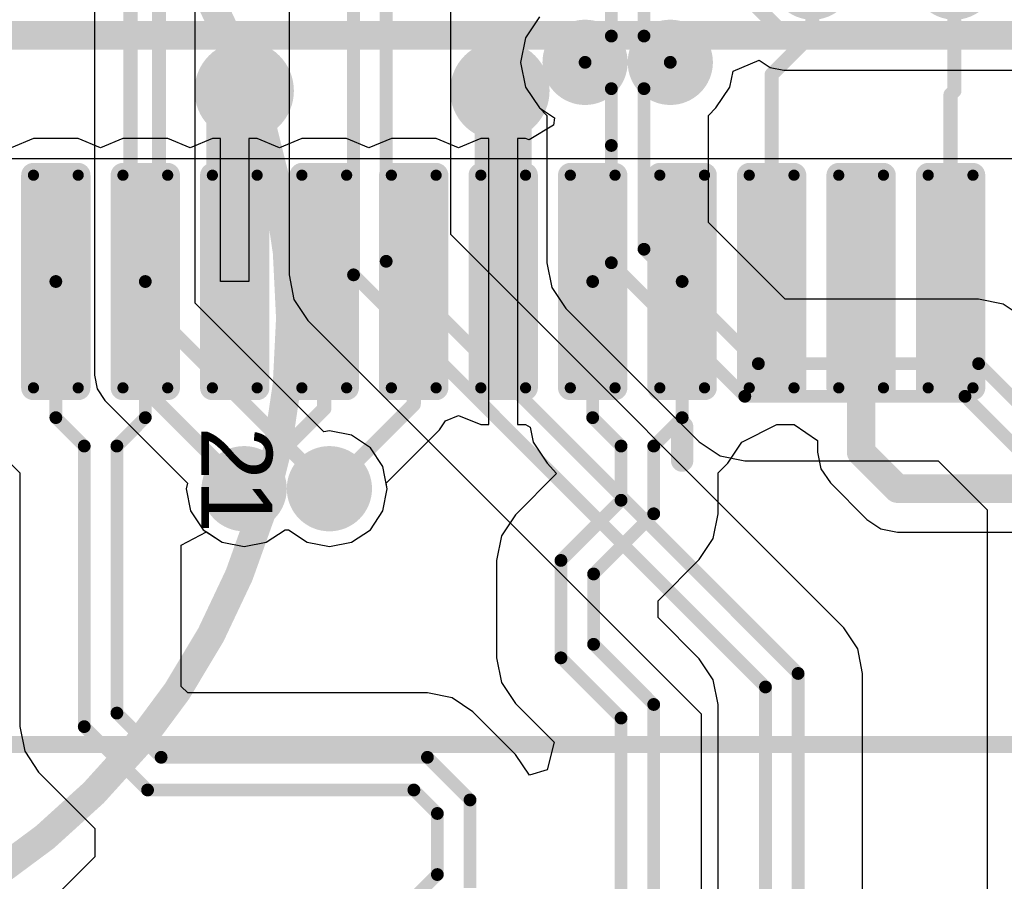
# Model space of a CAD drawing. Header units: millimetres. Extents: x 1.4 to 10.4, y 0 to 10.9.
# Tile 132 of 177: x 8.381 to 8.728, y 2.827 to 3.13. Entities that reach past the tile are written whole.
import ezdxf

# ---------------------------------------------------------------- set-up
doc = ezdxf.new("R2010")
doc.units = ezdxf.units.MM
doc.header["$MEASUREMENT"] = 0
for name, color, linetype in [('BottomLayer', 5, 'Continuous'), ('BottomOverlay', 54, 'Continuous'), ('DrillDrawing', 1, 'Continuous'), ('DrillGuide', 244, 'Continuous'), ('InternalPlane1', 76, 'Continuous'), ('InternalPlane2', 16, 'Continuous'), ('Mechanical2', 216, 'Continuous'), ('MultiLayer', 9, 'Continuous'), ('TopLayer', 1, 'Continuous'), ('TopOverlay', 2, 'Continuous'), ('TopPaste', 8, 'Continuous'), ('TopSolder', 216, 'Continuous')]:
    doc.layers.add(name, color=color, linetype=linetype)

msp = doc.modelspace()

# ---------------------------------------------------------------- linework, layer by layer
at = {"layer": 'BottomLayer'}
for p, q in [((8.40726, 3.28865), (8.40726, 3.005)), ((8.44274, 3.03028), (8.44274, 3.14972)), ((8.47581, 3.1371), (8.47581, 3.04024)), ((8.53269, 3.0544), (8.53269, 3.1356)), ((8.56396, 3.13104), (8.55904, 3.12368)), ((8.55904, 3.12368), (8.55731, 3.115)), ((8.55731, 3.115), (8.55904, 3.10632)), ((8.63208, 3.11194), (8.64132, 3.11577)), ((8.64132, 3.11577), (8.64512, 3.11323)), ((8.64512, 3.11323), (8.65, 3.11226)), ((8.63096, 3.10632), (8.63208, 3.11194)), ((8.65, 3.11226), (8.81157, 3.11226)), ((8.55904, 3.10632), (8.56396, 3.09896)), ((8.62604, 3.09896), (8.63096, 3.10632)), ((8.56396, 3.09896), (8.56656, 3.09635)), ((8.62344, 3.09635), (8.62604, 3.09896)), ((8.56656, 3.09635), (8.56656, 3.08575)), ((8.62344, 3.05865), (8.62344, 3.09635)), ((8.56656, 3.08575), (8.56656, 3.08575)), ((8.56656, 3.08575), (8.56656, 3.08575)), ((8.56656, 3.08575), (8.56656, 3.04449)), ((8.6504, 3.03169), (8.62344, 3.05865)), ((8.67104, 2.91604), (8.53269, 3.0544)), ((8.56656, 3.04449), (8.56656, 3.04449)), ((8.56656, 3.04449), (8.56829, 3.03581)), ((8.47581, 3.04024), (8.47581, 3.04024)), ((8.47581, 3.04024), (8.47754, 3.03156)), ((8.56829, 3.03581), (8.57321, 3.02845)), ((8.48803, 2.985), (8.44274, 3.03028)), ((8.47754, 3.03156), (8.48246, 3.0242)), ((8.71851, 3.03169), (8.6504, 3.03169)), ((8.7272, 3.02996), (8.71851, 3.03169)), ((8.71851, 3.03169), (8.71851, 3.03169)), ((8.73455, 3.02504), (8.7272, 3.02996)), ((8.57321, 3.02845), (8.6202, 2.98146)), ((8.48246, 3.0242), (8.62081, 2.88584)), ((8.40726, 3.005), (8.40725, 3.005)), ((8.40725, 3.005), (8.40726, 3.005)), ((8.40726, 3.005), (8.40823, 3.00012)), ((8.40823, 3.00012), (8.41099, 2.99599)), ((8.41099, 2.99599), (8.44, 2.96698)), ((8.49, 2.98539), (8.48803, 2.985)), ((8.4978, 2.98384), (8.49, 2.98539)), ((8.50442, 2.97942), (8.4978, 2.98384)), ((8.6202, 2.98146), (8.6202, 2.98146)), ((8.6202, 2.98146), (8.62755, 2.97654)), ((8.50884, 2.9728), (8.50442, 2.97942)), ((8.62755, 2.97654), (8.62755, 2.97654)), ((8.62755, 2.97654), (8.62756, 2.97654)), ((8.62756, 2.97654), (8.62756, 2.97654)), ((8.62756, 2.97654), (8.62756, 2.97654)), ((8.62756, 2.97654), (8.62756, 2.97654)), ((8.62756, 2.97654), (8.63624, 2.97481)), ((8.63624, 2.97481), (8.63624, 2.97481)), ((8.63624, 2.97481), (8.70435, 2.97481)), ((8.70435, 2.97481), (8.72156, 2.9576)), ((8.51039, 2.965), (8.50884, 2.9728)), ((8.44, 2.96698), (8.43961, 2.965)), ((8.43961, 2.965), (8.44116, 2.9572)), ((8.50884, 2.9572), (8.51039, 2.965)), ((8.44116, 2.9572), (8.44558, 2.95058)), ((8.50442, 2.95058), (8.50884, 2.9572)), ((8.72156, 2.9576), (8.72156, 2.7359)), ((8.44558, 2.95058), (8.4522, 2.94616)), ((8.4678, 2.94616), (8.47442, 2.95058)), ((8.47442, 2.95058), (8.47558, 2.95058)), ((8.47558, 2.95058), (8.4822, 2.94616)), ((8.4978, 2.94616), (8.50442, 2.95058)), ((8.4522, 2.94616), (8.46, 2.94461)), ((8.46, 2.94461), (8.4678, 2.94616)), ((8.4822, 2.94616), (8.49, 2.94461)), ((8.49, 2.94461), (8.4978, 2.94616)), ((8.67596, 2.90868), (8.67104, 2.91604)), ((8.67104, 2.91604), (8.67104, 2.91604)), ((8.67769, 2.9), (8.67596, 2.90868)), ((8.67769, 2.73693), (8.67769, 2.9)), ((8.67769, 2.9), (8.67769, 2.9)), ((8.62081, 2.88584), (8.62081, 2.72349))]:
    msp.add_line(p, q, dxfattribs=at)
for points, const_width in [([(8.42, 3.005), (8.42, 3.325)], 0.005), ([(8.59, 3.185), (8.65, 3.125)], 0.005), ([(8.43, 3.025), (8.43, 3.155)], 0.005), ([(8.4985, 3.04024), (8.4985, 3.1465)], 0.0045), ([(8.51, 3.045), (8.51, 3.145)], 0.0045), ([(8.65, 3.125), (8.81157, 3.125)], 0.005), ([(8.58, 3.115), (8.58925, 3.10575)], 0.0045), ([(8.60075, 3.10575), (8.61, 3.115)], 0.0045), ([(8.58925, 3.08575), (8.58925, 3.10575)], 0.0045), ([(8.60075, 3.04925), (8.60075, 3.10575)], 0.0045), ([(8.58925, 3.04449), (8.58925, 3.08575)], 0.0045), ([(8.60075, 3.04925), (8.641, 3.009)], 0.0045), ([(8.51, 3.045), (8.655, 2.9)], 0.0045), ([(8.58925, 3.04449), (8.63624, 2.9975)], 0.0045), ([(8.4985, 3.04024), (8.6435, 2.89524)], 0.0045), ([(8.43, 3.025), (8.49, 2.965)], 0.005), ([(8.641, 3.009), (8.71851, 3.009)], 0.0045), ([(8.71851, 3.009), (8.75575, 2.97176)], 0.0045), ([(8.42, 3.005), (8.46, 2.965)], 0.005), ([(8.63624, 2.9975), (8.71375, 2.9975)], 0.0045), ([(8.71375, 2.9975), (8.74425, 2.967)], 0.0045), ([(8.655, 2.3), (8.655, 2.9)], 0.0045), ([(8.6435, 2.29524), (8.6435, 2.89524)], 0.0045)]:
    msp.add_lwpolyline(points, dxfattribs=dict(at, const_width=const_width))
for points, const_width in [([(8.64875, 3.125, 1), (8.65125, 3.125, 1)], 0.0025), ([(8.64875, 3.125, 1), (8.65125, 3.125, 1)], 0.0025), ([(8.575, 3.115, 1), (8.585, 3.115, 1)], 0.01), ([(8.605, 3.115, 1), (8.615, 3.115, 1)], 0.01), ([(8.4525, 3.105, 1), (8.4675, 3.105, 1)], 0.015), ([(8.5425, 3.105, 1), (8.5575, 3.105, 1)], 0.015), ([(8.57888, 3.115, 1), (8.58113, 3.115, 1)], 0.00225), ([(8.60887, 3.115, 1), (8.61112, 3.115, 1)], 0.00225), ([(8.58812, 3.10575, 1), (8.59037, 3.10575, 1)], 0.00225), ([(8.58812, 3.10575, 1), (8.59037, 3.10575, 1)], 0.00225), ([(8.59962, 3.10575, 1), (8.60187, 3.10575, 1)], 0.00225), ([(8.59962, 3.10575, 1), (8.60187, 3.10575, 1)], 0.00225), ([(8.58812, 3.08575, 1), (8.59037, 3.08575, 1)], 0.00225), ([(8.58812, 3.08575, 1), (8.59037, 3.08575, 1)], 0.00225), ([(8.59962, 3.04925, 1), (8.60187, 3.04925, 1)], 0.00225), ([(8.59962, 3.04925, 1), (8.60187, 3.04925, 1)], 0.00225), ([(8.50887, 3.045, 1), (8.51112, 3.045, 1)], 0.00225), ([(8.50887, 3.045, 1), (8.51112, 3.045, 1)], 0.00225), ([(8.58812, 3.04449, 1), (8.59037, 3.04449, 1)], 0.00225), ([(8.58812, 3.04449, 1), (8.59037, 3.04449, 1)], 0.00225), ([(8.49737, 3.04024, 1), (8.49962, 3.04024, 1)], 0.00225), ([(8.49737, 3.04024, 1), (8.49962, 3.04024, 1)], 0.00225), ([(8.42875, 3.025, 1), (8.43125, 3.025, 1)], 0.0025), ([(8.42875, 3.025, 1), (8.43125, 3.025, 1)], 0.0025), ([(8.63987, 3.009, 1), (8.64213, 3.009, 1)], 0.00225), ([(8.63987, 3.009, 1), (8.64213, 3.009, 1)], 0.00225), ([(8.71739, 3.009, 1), (8.71964, 3.009, 1)], 0.00225), ([(8.71739, 3.009, 1), (8.71964, 3.009, 1)], 0.00225), ([(8.41875, 3.005, 1), (8.42125, 3.005, 1)], 0.0025), ([(8.41875, 3.005, 1), (8.42125, 3.005, 1)], 0.0025), ([(8.63511, 2.9975, 1), (8.63736, 2.9975, 1)], 0.00225), ([(8.63511, 2.9975, 1), (8.63736, 2.9975, 1)], 0.00225), ([(8.71262, 2.9975, 1), (8.71487, 2.9975, 1)], 0.00225), ([(8.71262, 2.9975, 1), (8.71487, 2.9975, 1)], 0.00225), ([(8.455, 2.965, 1), (8.465, 2.965, 1)], 0.01), ([(8.485, 2.965, 1), (8.495, 2.965, 1)], 0.01), ([(8.45875, 2.965, 1), (8.46125, 2.965, 1)], 0.0025), ([(8.48875, 2.965, 1), (8.49125, 2.965, 1)], 0.0025), ([(8.65387, 2.9, 1), (8.65612, 2.9, 1)], 0.00225), ([(8.65387, 2.9, 1), (8.65612, 2.9, 1)], 0.00225), ([(8.64237, 2.89524, 1), (8.64462, 2.89524, 1)], 0.00225), ([(8.64237, 2.89524, 1), (8.64462, 2.89524, 1)], 0.00225)]:
    msp.add_lwpolyline(points, format="xyb", close=True, dxfattribs=dict(at, const_width=const_width))
at = {"layer": 'BottomOverlay'}
for points, const_width in [([(8.47622, 3.025, 1), (8.00378, 3.025, 1)], 0.01), ([(8.47372, 3.025, 1), (8.47872, 3.025, 1)], 0.005)]:
    msp.add_lwpolyline(points, format="xyb", close=True, dxfattribs=dict(at, const_width=const_width))
at = {"layer": 'DrillDrawing'}
for points, const_width in [([(8.5775, 3.115, 1), (8.5825, 3.115, 1)], 0.005), ([(8.6075, 3.115, 1), (8.6125, 3.115, 1)], 0.005), ([(8.45625, 3.105, 1), (8.46375, 3.105, 1)], 0.0075), ([(8.54625, 3.105, 1), (8.55375, 3.105, 1)], 0.0075), ([(8.4575, 2.965, 1), (8.4625, 2.965, 1)], 0.005), ([(8.4875, 2.965, 1), (8.4925, 2.965, 1)], 0.005)]:
    msp.add_lwpolyline(points, format="xyb", close=True, dxfattribs=dict(at, const_width=const_width))
at = {"layer": 'DrillGuide'}
for points, const_width in [([(8.5775, 3.115, 1), (8.5825, 3.115, 1)], 0.005), ([(8.6075, 3.115, 1), (8.6125, 3.115, 1)], 0.005), ([(8.45625, 3.105, 1), (8.46375, 3.105, 1)], 0.0075), ([(8.54625, 3.105, 1), (8.55375, 3.105, 1)], 0.0075), ([(8.4575, 2.965, 1), (8.4625, 2.965, 1)], 0.005), ([(8.4875, 2.965, 1), (8.4925, 2.965, 1)], 0.005)]:
    msp.add_lwpolyline(points, format="xyb", close=True, dxfattribs=dict(at, const_width=const_width))
at = {"layer": 'InternalPlane1', "const_width": 0.015}
for points in [[(8.6525, 3.145, 1), (8.6675, 3.145, 1)], [(8.7025, 3.145, 1), (8.7175, 3.145, 1)], [(8.5725, 3.115, 1), (8.5875, 3.115, 1)], [(8.6025, 3.115, 1), (8.6175, 3.115, 1)], [(8.4525, 2.965, 1), (8.4675, 2.965, 1)], [(8.4825, 2.965, 1), (8.4975, 2.965, 1)]]:
    msp.add_lwpolyline(points, format="xyb", close=True, dxfattribs=at)
at = {"layer": 'InternalPlane2'}
for points, const_width in [([(8.6525, 3.145, 1), (8.6675, 3.145, 1)], 0.015), ([(8.7025, 3.145, 1), (8.7175, 3.145, 1)], 0.015), ([(8.5725, 3.115, 1), (8.5875, 3.115, 1)], 0.015), ([(8.6025, 3.115, 1), (8.6175, 3.115, 1)], 0.015), ([(8.45125, 3.105, 1), (8.46875, 3.105, 1)], 0.0175), ([(8.54125, 3.105, 1), (8.55875, 3.105, 1)], 0.0175), ([(8.4525, 2.965, 1), (8.4675, 2.965, 1)], 0.015), ([(8.4825, 2.965, 1), (8.4975, 2.965, 1)], 0.015)]:
    msp.add_lwpolyline(points, format="xyb", close=True, dxfattribs=dict(at, const_width=const_width))
at = {"layer": 'Mechanical2'}
for points, const_width in [([(8.02394, 3.1245), (10.36, 3.1245)], 0.01), ([(8.02394, 3.1245), (10.36, 3.1245)], 0.01), ([(6, 2.875), (10, 2.875)], 0.006)]:
    msp.add_lwpolyline(points, dxfattribs=dict(at, const_width=const_width))
at = {"layer": 'MultiLayer'}
for points, const_width in [([(8.575, 3.115, 1), (8.585, 3.115, 1)], 0.01), ([(8.605, 3.115, 1), (8.615, 3.115, 1)], 0.01), ([(8.4525, 3.105, 1), (8.4675, 3.105, 1)], 0.015), ([(8.5425, 3.105, 1), (8.5575, 3.105, 1)], 0.015), ([(8.455, 2.965, 1), (8.465, 2.965, 1)], 0.01), ([(8.485, 2.965, 1), (8.495, 2.965, 1)], 0.01)]:
    msp.add_lwpolyline(points, format="xyb", close=True, dxfattribs=dict(at, const_width=const_width))
at = {"layer": 'TopLayer'}
for p, q in [((8.56396, 3.13104), (8.55904, 3.12368)), ((8.55904, 3.12368), (8.55731, 3.115)), ((8.55731, 3.115), (8.55904, 3.10632)), ((8.55904, 3.10632), (8.56396, 3.09896)), ((8.56396, 3.09896), (8.56919, 3.09546)), ((8.56919, 3.09546), (8.56893, 3.09284)), ((8.56893, 3.09284), (8.56035, 3.0877)), ((8.38583, 3.08824), (8.37795, 3.08498)), ((8.40157, 3.08824), (8.38583, 3.08824)), ((8.40945, 3.08498), (8.40157, 3.08824)), ((8.41732, 3.08824), (8.40945, 3.08498)), ((8.43307, 3.08824), (8.41732, 3.08824)), ((8.44094, 3.08498), (8.43307, 3.08824)), ((8.44882, 3.08824), (8.44094, 3.08498)), ((8.45169, 3.08824), (8.44882, 3.08824)), ((8.45169, 3.03789), (8.45169, 3.08824)), ((8.46457, 3.08824), (8.46169, 3.08824)), ((8.46169, 3.08824), (8.46169, 3.03789)), ((8.47244, 3.08498), (8.46457, 3.08824)), ((8.48031, 3.08824), (8.47244, 3.08498)), ((8.49606, 3.08824), (8.48031, 3.08824)), ((8.50394, 3.08498), (8.49606, 3.08824)), ((8.51181, 3.08824), (8.50394, 3.08498)), ((8.52756, 3.08824), (8.51181, 3.08824)), ((8.53543, 3.08498), (8.52756, 3.08824)), ((8.54331, 3.08824), (8.53543, 3.08498)), ((8.54618, 3.08824), (8.54331, 3.08824)), ((8.54618, 3.03789), (8.54618, 3.08824)), ((8.55906, 3.08824), (8.55618, 3.08824)), ((8.55618, 3.08824), (8.55618, 3.03789)), ((8.56035, 3.0877), (8.55906, 3.08824)), ((8.46169, 3.03789), (8.45169, 3.03789)), ((8.54618, 2.98753), (8.54618, 3.03789)), ((8.55618, 3.03789), (8.55618, 2.98753)), ((8.5287, 2.98567), (8.53085, 2.98889)), ((8.53085, 2.98889), (8.53543, 2.99079)), ((8.53543, 2.99079), (8.54331, 2.98753)), ((8.51, 2.96698), (8.5287, 2.98567)), ((8.54331, 2.98753), (8.54618, 2.98753)), ((8.55618, 2.98753), (8.55906, 2.98753)), ((8.55906, 2.98753), (8.56065, 2.98668)), ((8.56065, 2.98668), (8.56172, 2.98132)), ((8.63513, 2.98132), (8.64755, 2.98753)), ((8.64755, 2.98753), (8.65354, 2.98753)), ((8.65354, 2.98753), (8.65356, 2.98754)), ((8.65356, 2.98754), (8.66187, 2.98198)), ((8.56172, 2.98132), (8.56664, 2.97396)), ((8.63021, 2.97396), (8.63513, 2.98132)), ((8.63513, 2.98132), (8.63513, 2.98132)), ((8.63513, 2.98132), (8.63513, 2.98132)), ((8.66187, 2.98198), (8.66187, 2.97783)), ((8.66187, 2.97783), (8.66304, 2.97198)), ((8.37766, 2.97396), (8.38101, 2.9706)), ((8.56664, 2.97396), (8.56664, 2.97396)), ((8.56664, 2.97396), (8.56664, 2.97396)), ((8.56664, 2.97396), (8.56664, 2.97396)), ((8.56664, 2.97396), (8.56999, 2.97034)), ((8.62686, 2.97061), (8.63021, 2.97396)), ((8.63021, 2.97396), (8.63021, 2.97396)), ((8.38101, 2.9706), (8.38101, 2.8813)), ((8.56999, 2.97034), (8.55546, 2.9558)), ((8.62686, 2.95618), (8.62686, 2.97061)), ((8.66304, 2.97198), (8.66635, 2.96702)), ((8.51039, 2.965), (8.51, 2.96698)), ((8.66635, 2.96702), (8.67919, 2.95419)), ((8.50884, 2.9572), (8.51039, 2.965)), ((8.50442, 2.95058), (8.50884, 2.9572)), ((8.55546, 2.9558), (8.55054, 2.94844)), ((8.62513, 2.94749), (8.62686, 2.95618)), ((8.62686, 2.95618), (8.62686, 2.95618)), ((8.67919, 2.95419), (8.68415, 2.95087)), ((8.43788, 2.94512), (8.4467, 2.94983)), ((8.4467, 2.94983), (8.4522, 2.94616)), ((8.4678, 2.94616), (8.47442, 2.95058)), ((8.47442, 2.95058), (8.47558, 2.95058)), ((8.47558, 2.95058), (8.4822, 2.94616)), ((8.4978, 2.94616), (8.50442, 2.95058)), ((8.68415, 2.95087), (8.69, 2.94971)), ((8.69, 2.94971), (9.10015, 2.94971)), ((8.4522, 2.94616), (8.46, 2.94461)), ((8.46, 2.94461), (8.4678, 2.94616)), ((8.4822, 2.94616), (8.49, 2.94461)), ((8.49, 2.94461), (8.4978, 2.94616)), ((8.55054, 2.94844), (8.54881, 2.93976)), ((8.62022, 2.94013), (8.62513, 2.94749)), ((8.43788, 2.89546), (8.43788, 2.94512)), ((8.54881, 2.93976), (8.54881, 2.93976)), ((8.54881, 2.93976), (8.54881, 2.9055)), ((8.60569, 2.9256), (8.62022, 2.94013)), ((8.62022, 2.94013), (8.62022, 2.94013)), ((8.60569, 2.91966), (8.60569, 2.9256)), ((8.62022, 2.90513), (8.60569, 2.91966)), ((8.54881, 2.9055), (8.54881, 2.9055)), ((8.54881, 2.9055), (8.55054, 2.89682)), ((8.62513, 2.89777), (8.62022, 2.90513)), ((8.62022, 2.90513), (8.62022, 2.90513)), ((8.62686, 2.88909), (8.62513, 2.89777)), ((8.44016, 2.89319), (8.43788, 2.89546)), ((8.55054, 2.89682), (8.55546, 2.88946)), ((8.5245, 2.89319), (8.44016, 2.89319)), ((8.53318, 2.89146), (8.5245, 2.89319)), ((8.5245, 2.89319), (8.5245, 2.89319)), ((8.54054, 2.88654), (8.53318, 2.89146)), ((8.55546, 2.88946), (8.56909, 2.87583)), ((8.62686, 2.77991), (8.62686, 2.88909)), ((8.62686, 2.88909), (8.62686, 2.88909)), ((8.55554, 2.87154), (8.54054, 2.88654)), ((8.38101, 2.8813), (8.38101, 2.8813)), ((8.38101, 2.8813), (8.38274, 2.87262)), ((8.56909, 2.87583), (8.56666, 2.86613)), ((8.38274, 2.87262), (8.38766, 2.86526)), ((8.56042, 2.86424), (8.55554, 2.87154)), ((8.38766, 2.86526), (8.40742, 2.8455)), ((8.56666, 2.86613), (8.56042, 2.86424)), ((8.40742, 2.8455), (8.40742, 2.8355)), ((8.40742, 2.8355), (8.38766, 2.81574))]:
    msp.add_line(p, q, dxfattribs=at)
for points, const_width in [([(8.66, 3.125), (8.66, 3.145)], 0.005), ([(8.71, 3.105), (8.71, 3.145)], 0.005), ([(8.58925, 3.12425), (8.58925, 3.13976)], 0.0045), ([(8.60075, 3.12425), (8.60075, 3.135)], 0.0045), ([(8.58, 3.115), (8.58925, 3.12425)], 0.0045), ([(8.60075, 3.12425), (8.61, 3.115)], 0.0045), ([(8.64567, 3.11067), (8.66, 3.125)], 0.005), ([(8.45669, 3.10169), (8.46, 3.105)], 0.02), ([(8.55, 3.105), (8.55118, 3.10382)], 0.02), ([(8.55118, 3.03789), (8.55118, 3.10382)], 0.02), ([(8.64567, 3.03789), (8.64567, 3.11067)], 0.005), ([(8.45669, 3.03789), (8.45669, 3.10169)], 0.02), ([(8.70866, 3.10366), (8.71, 3.105)], 0.005), ([(8.70866, 3.03789), (8.70866, 3.10366)], 0.005), ([(8.3937, 2.99), (8.3937, 3.03789)], 0.0045), ([(8.4252, 2.99), (8.4252, 3.03789)], 0.0045), ([(8.48819, 2.99319), (8.48819, 3.03789)], 0.005), ([(8.51969, 2.99469), (8.51969, 3.03789)], 0.005), ([(8.58268, 2.99), (8.58268, 3.03789)], 0.0045), ([(8.61417, 2.99), (8.61417, 3.03789)], 0.0045), ([(8.67717, 2.97783), (8.67717, 3.03789)], 0.01), ([(8.46, 2.965), (8.48819, 2.99319)], 0.005), ([(8.49, 2.965), (8.51969, 2.99469)], 0.005), ([(8.3937, 2.99), (8.4037, 2.98)], 0.0045), ([(8.4152, 2.98), (8.4252, 2.99)], 0.0045), ([(8.58268, 2.99), (8.59268, 2.98)], 0.0045), ([(8.60418, 2.98), (8.61417, 2.99)], 0.0045), ([(8.4037, 2.8813), (8.4037, 2.98)], 0.0045), ([(8.4152, 2.88606), (8.4152, 2.98)], 0.0045), ([(8.59268, 2.96094), (8.59268, 2.98)], 0.0045), ([(8.60418, 2.95618), (8.60418, 2.98)], 0.0045), ([(8.67717, 2.97783), (8.69, 2.965)], 0.01), ([(8.69, 2.965), (9.12, 2.965)], 0.01), ([(8.5715, 2.93976), (8.59268, 2.96094)], 0.0045), ([(8.583, 2.935), (8.60418, 2.95618)], 0.0045), ([(8.5715, 2.9055), (8.5715, 2.93976)], 0.0045), ([(8.583, 2.91026), (8.583, 2.935)], 0.0045), ([(8.583, 2.91026), (8.60418, 2.88909)], 0.0045), ([(8.5715, 2.9055), (8.59268, 2.88432)], 0.0045), ([(8.60418, 2.77991), (8.60418, 2.88909)], 0.0045), ([(8.4152, 2.88606), (8.43076, 2.8705)], 0.0045), ([(8.59268, 2.78468), (8.59268, 2.88432)], 0.0045), ([(8.4037, 2.8813), (8.426, 2.859)], 0.0045), ([(8.43076, 2.8705), (8.5245, 2.8705)], 0.0045), ([(8.5245, 2.8705), (8.5395, 2.8555)], 0.0045), ([(8.426, 2.859), (8.51974, 2.859)], 0.0045), ([(8.51974, 2.859), (8.528, 2.85074)], 0.0045), ([(8.5395, 2.8245), (8.5395, 2.8555)], 0.0045), ([(8.528, 2.82926), (8.528, 2.85074)], 0.0045), ([(8.52024, 2.8215), (8.528, 2.82926)], 0.0045)]:
    msp.add_lwpolyline(points, dxfattribs=dict(at, const_width=const_width))
for points, const_width in [([(8.58812, 3.12425, 1), (8.59037, 3.12425, 1)], 0.00225), ([(8.58812, 3.12425, 1), (8.59037, 3.12425, 1)], 0.00225), ([(8.59962, 3.12425, 1), (8.60187, 3.12425, 1)], 0.00225), ([(8.59962, 3.12425, 1), (8.60187, 3.12425, 1)], 0.00225), ([(8.65875, 3.125, 1), (8.66125, 3.125, 1)], 0.0025), ([(8.65875, 3.125, 1), (8.66125, 3.125, 1)], 0.0025), ([(8.575, 3.115, 1), (8.585, 3.115, 1)], 0.01), ([(8.605, 3.115, 1), (8.615, 3.115, 1)], 0.01), ([(8.4525, 3.105, 1), (8.4675, 3.105, 1)], 0.015), ([(8.5425, 3.105, 1), (8.5575, 3.105, 1)], 0.015), ([(8.57888, 3.115, 1), (8.58113, 3.115, 1)], 0.00225), ([(8.60887, 3.115, 1), (8.61112, 3.115, 1)], 0.00225), ([(8.455, 3.105, 1), (8.465, 3.105, 1)], 0.01), ([(8.545, 3.105, 1), (8.555, 3.105, 1)], 0.01), ([(8.54618, 3.10382, 1), (8.55618, 3.10382, 1)], 0.01), ([(8.54618, 3.10382, 1), (8.55618, 3.10382, 1)], 0.01), ([(8.64442, 3.11067, 1), (8.64692, 3.11067, 1)], 0.0025), ([(8.64442, 3.11067, 1), (8.64692, 3.11067, 1)], 0.0025), ([(8.45169, 3.10169, 1), (8.46169, 3.10169, 1)], 0.01), ([(8.45169, 3.10169, 1), (8.46169, 3.10169, 1)], 0.01), ([(8.70741, 3.10366, 1), (8.70991, 3.10366, 1)], 0.0025), ([(8.70741, 3.10366, 1), (8.70991, 3.10366, 1)], 0.0025), ([(8.70875, 3.105, 1), (8.71125, 3.105, 1)], 0.0025), ([(8.70875, 3.105, 1), (8.71125, 3.105, 1)], 0.0025), ([(8.38484, 3.07529, 1), (8.38681, 3.07529, 1)], 0.00197), ([(8.40059, 3.07529, 1), (8.40256, 3.07529, 1)], 0.00197), ([(8.41634, 3.07529, 1), (8.41831, 3.07529, 1)], 0.00197), ([(8.43209, 3.07529, 1), (8.43406, 3.07529, 1)], 0.00197), ([(8.44783, 3.07529, 1), (8.4498, 3.07529, 1)], 0.00197), ([(8.46358, 3.07529, 1), (8.46555, 3.07529, 1)], 0.00197), ([(8.47933, 3.07529, 1), (8.4813, 3.07529, 1)], 0.00197), ([(8.49508, 3.07529, 1), (8.49705, 3.07529, 1)], 0.00197), ([(8.51083, 3.07529, 1), (8.5128, 3.07529, 1)], 0.00197), ([(8.52657, 3.07529, 1), (8.52854, 3.07529, 1)], 0.00197), ([(8.54232, 3.07529, 1), (8.54429, 3.07529, 1)], 0.00197), ([(8.55807, 3.07529, 1), (8.56004, 3.07529, 1)], 0.00197), ([(8.57382, 3.07529, 1), (8.57579, 3.07529, 1)], 0.00197), ([(8.58957, 3.07529, 1), (8.59154, 3.07529, 1)], 0.00197), ([(8.60531, 3.07529, 1), (8.60728, 3.07529, 1)], 0.00197), ([(8.62106, 3.07529, 1), (8.62303, 3.07529, 1)], 0.00197), ([(8.63681, 3.07529, 1), (8.63878, 3.07529, 1)], 0.00197), ([(8.65256, 3.07529, 1), (8.65453, 3.07529, 1)], 0.00197), ([(8.66831, 3.07529, 1), (8.67028, 3.07529, 1)], 0.00197), ([(8.68406, 3.07529, 1), (8.68602, 3.07529, 1)], 0.00197), ([(8.6998, 3.07529, 1), (8.70177, 3.07529, 1)], 0.00197), ([(8.71555, 3.07529, 1), (8.71752, 3.07529, 1)], 0.00197), ([(8.45169, 3.03789, 1), (8.46169, 3.03789, 1)], 0.01), ([(8.54618, 3.03789, 1), (8.55618, 3.03789, 1)], 0.01), ([(8.39258, 3.03789, 1), (8.39483, 3.03789, 1)], 0.00225), ([(8.42407, 3.03789, 1), (8.42632, 3.03789, 1)], 0.00225), ([(8.48694, 3.03789, 1), (8.48944, 3.03789, 1)], 0.0025), ([(8.51844, 3.03789, 1), (8.52093, 3.03789, 1)], 0.0025), ([(8.58155, 3.03789, 1), (8.5838, 3.03789, 1)], 0.00225), ([(8.61305, 3.03789, 1), (8.6153, 3.03789, 1)], 0.00225), ([(8.64442, 3.03789, 1), (8.64692, 3.03789, 1)], 0.0025), ([(8.67467, 3.03789, 1), (8.67967, 3.03789, 1)], 0.005), ([(8.70741, 3.03789, 1), (8.70991, 3.03789, 1)], 0.0025), ([(8.38484, 3.00048, 1), (8.38681, 3.00048, 1)], 0.00197), ([(8.40059, 3.00048, 1), (8.40256, 3.00048, 1)], 0.00197), ([(8.41634, 3.00048, 1), (8.41831, 3.00048, 1)], 0.00197), ([(8.43209, 3.00048, 1), (8.43406, 3.00048, 1)], 0.00197), ([(8.44783, 3.00048, 1), (8.4498, 3.00048, 1)], 0.00197), ([(8.46358, 3.00048, 1), (8.46555, 3.00048, 1)], 0.00197), ([(8.47933, 3.00048, 1), (8.4813, 3.00048, 1)], 0.00197), ([(8.49508, 3.00048, 1), (8.49705, 3.00048, 1)], 0.00197), ([(8.51083, 3.00048, 1), (8.5128, 3.00048, 1)], 0.00197), ([(8.52657, 3.00048, 1), (8.52854, 3.00048, 1)], 0.00197), ([(8.54232, 3.00048, 1), (8.54429, 3.00048, 1)], 0.00197), ([(8.55807, 3.00048, 1), (8.56004, 3.00048, 1)], 0.00197), ([(8.57382, 3.00048, 1), (8.57579, 3.00048, 1)], 0.00197), ([(8.58957, 3.00048, 1), (8.59154, 3.00048, 1)], 0.00197), ([(8.60531, 3.00048, 1), (8.60728, 3.00048, 1)], 0.00197), ([(8.62106, 3.00048, 1), (8.62303, 3.00048, 1)], 0.00197), ([(8.63681, 3.00048, 1), (8.63878, 3.00048, 1)], 0.00197), ([(8.65256, 3.00048, 1), (8.65453, 3.00048, 1)], 0.00197), ([(8.66831, 3.00048, 1), (8.67028, 3.00048, 1)], 0.00197), ([(8.68406, 3.00048, 1), (8.68602, 3.00048, 1)], 0.00197), ([(8.6998, 3.00048, 1), (8.70177, 3.00048, 1)], 0.00197), ([(8.71555, 3.00048, 1), (8.71752, 3.00048, 1)], 0.00197), ([(8.48694, 2.99319, 1), (8.48944, 2.99319, 1)], 0.0025), ([(8.48694, 2.99319, 1), (8.48944, 2.99319, 1)], 0.0025), ([(8.51844, 2.99469, 1), (8.52093, 2.99469, 1)], 0.0025), ([(8.51844, 2.99469, 1), (8.52093, 2.99469, 1)], 0.0025), ([(8.39258, 2.99, 1), (8.39483, 2.99, 1)], 0.00225), ([(8.39258, 2.99, 1), (8.39483, 2.99, 1)], 0.00225), ([(8.42407, 2.99, 1), (8.42632, 2.99, 1)], 0.00225), ([(8.42407, 2.99, 1), (8.42632, 2.99, 1)], 0.00225), ([(8.58155, 2.99, 1), (8.5838, 2.99, 1)], 0.00225), ([(8.58155, 2.99, 1), (8.5838, 2.99, 1)], 0.00225), ([(8.61305, 2.99, 1), (8.6153, 2.99, 1)], 0.00225), ([(8.61305, 2.99, 1), (8.6153, 2.99, 1)], 0.00225), ([(8.40257, 2.98, 1), (8.40482, 2.98, 1)], 0.00225), ([(8.40257, 2.98, 1), (8.40482, 2.98, 1)], 0.00225), ([(8.41407, 2.98, 1), (8.41632, 2.98, 1)], 0.00225), ([(8.41407, 2.98, 1), (8.41632, 2.98, 1)], 0.00225), ([(8.59155, 2.98, 1), (8.5938, 2.98, 1)], 0.00225), ([(8.59155, 2.98, 1), (8.5938, 2.98, 1)], 0.00225), ([(8.60305, 2.98, 1), (8.6053, 2.98, 1)], 0.00225), ([(8.60305, 2.98, 1), (8.6053, 2.98, 1)], 0.00225), ([(8.67467, 2.97783, 1), (8.67967, 2.97783, 1)], 0.005), ([(8.67467, 2.97783, 1), (8.67967, 2.97783, 1)], 0.005), ([(8.455, 2.965, 1), (8.465, 2.965, 1)], 0.01), ([(8.485, 2.965, 1), (8.495, 2.965, 1)], 0.01), ([(8.45875, 2.965, 1), (8.46125, 2.965, 1)], 0.0025), ([(8.48875, 2.965, 1), (8.49125, 2.965, 1)], 0.0025), ([(8.6875, 2.965, 1), (8.6925, 2.965, 1)], 0.005), ([(8.6875, 2.965, 1), (8.6925, 2.965, 1)], 0.005), ([(8.59155, 2.96094, 1), (8.5938, 2.96094, 1)], 0.00225), ([(8.59155, 2.96094, 1), (8.5938, 2.96094, 1)], 0.00225), ([(8.60305, 2.95618, 1), (8.6053, 2.95618, 1)], 0.00225), ([(8.60305, 2.95618, 1), (8.6053, 2.95618, 1)], 0.00225), ([(8.57038, 2.93976, 1), (8.57263, 2.93976, 1)], 0.00225), ([(8.57038, 2.93976, 1), (8.57263, 2.93976, 1)], 0.00225), ([(8.58188, 2.935, 1), (8.58413, 2.935, 1)], 0.00225), ([(8.58188, 2.935, 1), (8.58413, 2.935, 1)], 0.00225), ([(8.58188, 2.91026, 1), (8.58413, 2.91026, 1)], 0.00225), ([(8.58188, 2.91026, 1), (8.58413, 2.91026, 1)], 0.00225), ([(8.57038, 2.9055, 1), (8.57263, 2.9055, 1)], 0.00225), ([(8.57038, 2.9055, 1), (8.57263, 2.9055, 1)], 0.00225), ([(8.60305, 2.88909, 1), (8.6053, 2.88909, 1)], 0.00225), ([(8.60305, 2.88909, 1), (8.6053, 2.88909, 1)], 0.00225), ([(8.41407, 2.88606, 1), (8.41632, 2.88606, 1)], 0.00225), ([(8.41407, 2.88606, 1), (8.41632, 2.88606, 1)], 0.00225), ([(8.59155, 2.88432, 1), (8.5938, 2.88432, 1)], 0.00225), ([(8.59155, 2.88432, 1), (8.5938, 2.88432, 1)], 0.00225), ([(8.40257, 2.8813, 1), (8.40482, 2.8813, 1)], 0.00225), ([(8.40257, 2.8813, 1), (8.40482, 2.8813, 1)], 0.00225), ([(8.42964, 2.8705, 1), (8.43189, 2.8705, 1)], 0.00225), ([(8.42964, 2.8705, 1), (8.43189, 2.8705, 1)], 0.00225), ([(8.52337, 2.8705, 1), (8.52562, 2.8705, 1)], 0.00225), ([(8.52337, 2.8705, 1), (8.52562, 2.8705, 1)], 0.00225), ([(8.42488, 2.859, 1), (8.42713, 2.859, 1)], 0.00225), ([(8.42488, 2.859, 1), (8.42713, 2.859, 1)], 0.00225), ([(8.51861, 2.859, 1), (8.52086, 2.859, 1)], 0.00225), ([(8.51861, 2.859, 1), (8.52086, 2.859, 1)], 0.00225), ([(8.53838, 2.8555, 1), (8.54063, 2.8555, 1)], 0.00225), ([(8.53838, 2.8555, 1), (8.54063, 2.8555, 1)], 0.00225), ([(8.52688, 2.85074, 1), (8.52913, 2.85074, 1)], 0.00225), ([(8.52688, 2.85074, 1), (8.52913, 2.85074, 1)], 0.00225), ([(8.52688, 2.82926, 1), (8.52913, 2.82926, 1)], 0.00225), ([(8.52688, 2.82926, 1), (8.52913, 2.82926, 1)], 0.00225)]:
    msp.add_lwpolyline(points, format="xyb", close=True, dxfattribs=dict(at, const_width=const_width))
for points in [[(8.38386, 3.00048), (8.40354, 3.00048), (8.38386, 3.07529), (8.40354, 3.07529)], [(8.38583, 2.99852), (8.40157, 2.99852), (8.38583, 3.07726), (8.40157, 3.07726)], [(8.41535, 3.00048), (8.43504, 3.00048), (8.41535, 3.07529), (8.43504, 3.07529)], [(8.41732, 2.99852), (8.43307, 2.99852), (8.41732, 3.07726), (8.43307, 3.07726)], [(8.44685, 3.00048), (8.46654, 3.00048), (8.44685, 3.07529), (8.46654, 3.07529)], [(8.44882, 2.99852), (8.46457, 2.99852), (8.44882, 3.07726), (8.46457, 3.07726)], [(8.47835, 3.00048), (8.49803, 3.00048), (8.47835, 3.07529), (8.49803, 3.07529)], [(8.48031, 2.99852), (8.49606, 2.99852), (8.48031, 3.07726), (8.49606, 3.07726)], [(8.50984, 3.00048), (8.52953, 3.00048), (8.50984, 3.07529), (8.52953, 3.07529)], [(8.51181, 2.99852), (8.52756, 2.99852), (8.51181, 3.07726), (8.52756, 3.07726)], [(8.54134, 3.00048), (8.56102, 3.00048), (8.54134, 3.07529), (8.56102, 3.07529)], [(8.54331, 2.99852), (8.55906, 2.99852), (8.54331, 3.07726), (8.55906, 3.07726)], [(8.57283, 3.00048), (8.59252, 3.00048), (8.57283, 3.07529), (8.59252, 3.07529)], [(8.5748, 2.99852), (8.59055, 2.99852), (8.5748, 3.07726), (8.59055, 3.07726)], [(8.60433, 3.00048), (8.62402, 3.00048), (8.60433, 3.07529), (8.62402, 3.07529)], [(8.6063, 2.99852), (8.62205, 2.99852), (8.6063, 3.07726), (8.62205, 3.07726)], [(8.63583, 3.00048), (8.65551, 3.00048), (8.63583, 3.07529), (8.65551, 3.07529)], [(8.6378, 2.99852), (8.65354, 2.99852), (8.6378, 3.07726), (8.65354, 3.07726)], [(8.66732, 3.00048), (8.68701, 3.00048), (8.66732, 3.07529), (8.68701, 3.07529)], [(8.66929, 2.99852), (8.68504, 2.99852), (8.66929, 3.07726), (8.68504, 3.07726)], [(8.69882, 3.00048), (8.7185, 3.00048), (8.69882, 3.07529), (8.7185, 3.07529)], [(8.70079, 2.99852), (8.71654, 2.99852), (8.70079, 3.07726), (8.71654, 3.07726)]]:
    msp.add_solid(points, dxfattribs=at)
at = {"layer": 'TopOverlay'}
msp.add_line((7.20866, 3.08119), (8.79134, 3.08119), dxfattribs=at)
at = {"layer": 'TopOverlay', "const_width": 0.00787}
msp.add_lwpolyline([(8.61417, 2.97489), (8.61417, 2.9867)], dxfattribs=at)
at = {"layer": 'TopOverlay', "const_width": 0.00394}
for points in [[(8.6122, 2.9867, 1), (8.61614, 2.9867, 1)], [(8.6122, 2.97489, 1), (8.61614, 2.97489, 1)]]:
    msp.add_lwpolyline(points, format="xyb", close=True, dxfattribs=at)
at = {"layer": 'TopPaste', "const_width": 0.00197}
for points in [[(8.38484, 3.07529, 1), (8.38681, 3.07529, 1)], [(8.40059, 3.07529, 1), (8.40256, 3.07529, 1)], [(8.41634, 3.07529, 1), (8.41831, 3.07529, 1)], [(8.43209, 3.07529, 1), (8.43406, 3.07529, 1)], [(8.44783, 3.07529, 1), (8.4498, 3.07529, 1)], [(8.46358, 3.07529, 1), (8.46555, 3.07529, 1)], [(8.47933, 3.07529, 1), (8.4813, 3.07529, 1)], [(8.49508, 3.07529, 1), (8.49705, 3.07529, 1)], [(8.51083, 3.07529, 1), (8.5128, 3.07529, 1)], [(8.52657, 3.07529, 1), (8.52854, 3.07529, 1)], [(8.54232, 3.07529, 1), (8.54429, 3.07529, 1)], [(8.55807, 3.07529, 1), (8.56004, 3.07529, 1)], [(8.57382, 3.07529, 1), (8.57579, 3.07529, 1)], [(8.58957, 3.07529, 1), (8.59154, 3.07529, 1)], [(8.60531, 3.07529, 1), (8.60728, 3.07529, 1)], [(8.62106, 3.07529, 1), (8.62303, 3.07529, 1)], [(8.63681, 3.07529, 1), (8.63878, 3.07529, 1)], [(8.65256, 3.07529, 1), (8.65453, 3.07529, 1)], [(8.66831, 3.07529, 1), (8.67028, 3.07529, 1)], [(8.68406, 3.07529, 1), (8.68602, 3.07529, 1)], [(8.6998, 3.07529, 1), (8.70177, 3.07529, 1)], [(8.71555, 3.07529, 1), (8.71752, 3.07529, 1)], [(8.38484, 3.00048, 1), (8.38681, 3.00048, 1)], [(8.40059, 3.00048, 1), (8.40256, 3.00048, 1)], [(8.41634, 3.00048, 1), (8.41831, 3.00048, 1)], [(8.43209, 3.00048, 1), (8.43406, 3.00048, 1)], [(8.44783, 3.00048, 1), (8.4498, 3.00048, 1)], [(8.46358, 3.00048, 1), (8.46555, 3.00048, 1)], [(8.47933, 3.00048, 1), (8.4813, 3.00048, 1)], [(8.49508, 3.00048, 1), (8.49705, 3.00048, 1)], [(8.51083, 3.00048, 1), (8.5128, 3.00048, 1)], [(8.52657, 3.00048, 1), (8.52854, 3.00048, 1)], [(8.54232, 3.00048, 1), (8.54429, 3.00048, 1)], [(8.55807, 3.00048, 1), (8.56004, 3.00048, 1)], [(8.57382, 3.00048, 1), (8.57579, 3.00048, 1)], [(8.58957, 3.00048, 1), (8.59154, 3.00048, 1)], [(8.60531, 3.00048, 1), (8.60728, 3.00048, 1)], [(8.62106, 3.00048, 1), (8.62303, 3.00048, 1)], [(8.63681, 3.00048, 1), (8.63878, 3.00048, 1)], [(8.65256, 3.00048, 1), (8.65453, 3.00048, 1)], [(8.66831, 3.00048, 1), (8.67028, 3.00048, 1)], [(8.68406, 3.00048, 1), (8.68602, 3.00048, 1)], [(8.6998, 3.00048, 1), (8.70177, 3.00048, 1)], [(8.71555, 3.00048, 1), (8.71752, 3.00048, 1)]]:
    msp.add_lwpolyline(points, format="xyb", close=True, dxfattribs=at)
at = {"layer": 'TopPaste'}
for points in [[(8.38386, 3.00048), (8.40354, 3.00048), (8.38386, 3.07529), (8.40354, 3.07529)], [(8.38583, 2.99852), (8.40157, 2.99852), (8.38583, 3.07726), (8.40157, 3.07726)], [(8.41535, 3.00048), (8.43504, 3.00048), (8.41535, 3.07529), (8.43504, 3.07529)], [(8.41732, 2.99852), (8.43307, 2.99852), (8.41732, 3.07726), (8.43307, 3.07726)], [(8.44685, 3.00048), (8.46654, 3.00048), (8.44685, 3.07529), (8.46654, 3.07529)], [(8.44882, 2.99852), (8.46457, 2.99852), (8.44882, 3.07726), (8.46457, 3.07726)], [(8.47835, 3.00048), (8.49803, 3.00048), (8.47835, 3.07529), (8.49803, 3.07529)], [(8.48031, 2.99852), (8.49606, 2.99852), (8.48031, 3.07726), (8.49606, 3.07726)], [(8.50984, 3.00048), (8.52953, 3.00048), (8.50984, 3.07529), (8.52953, 3.07529)], [(8.51181, 2.99852), (8.52756, 2.99852), (8.51181, 3.07726), (8.52756, 3.07726)], [(8.54134, 3.00048), (8.56102, 3.00048), (8.54134, 3.07529), (8.56102, 3.07529)], [(8.54331, 2.99852), (8.55906, 2.99852), (8.54331, 3.07726), (8.55906, 3.07726)], [(8.57283, 3.00048), (8.59252, 3.00048), (8.57283, 3.07529), (8.59252, 3.07529)], [(8.5748, 2.99852), (8.59055, 2.99852), (8.5748, 3.07726), (8.59055, 3.07726)], [(8.60433, 3.00048), (8.62402, 3.00048), (8.60433, 3.07529), (8.62402, 3.07529)], [(8.6063, 2.99852), (8.62205, 2.99852), (8.6063, 3.07726), (8.62205, 3.07726)], [(8.63583, 3.00048), (8.65551, 3.00048), (8.63583, 3.07529), (8.65551, 3.07529)], [(8.6378, 2.99852), (8.65354, 2.99852), (8.6378, 3.07726), (8.65354, 3.07726)], [(8.66732, 3.00048), (8.68701, 3.00048), (8.66732, 3.07529), (8.68701, 3.07529)], [(8.66929, 2.99852), (8.68504, 2.99852), (8.66929, 3.07726), (8.68504, 3.07726)], [(8.69882, 3.00048), (8.7185, 3.00048), (8.69882, 3.07529), (8.7185, 3.07529)], [(8.70079, 2.99852), (8.71654, 2.99852), (8.70079, 3.07726), (8.71654, 3.07726)]]:
    msp.add_solid(points, dxfattribs=at)
at = {"layer": 'TopSolder', "const_width": 0.00433}
for points in [[(8.38366, 3.07529, 1), (8.38799, 3.07529, 1)], [(8.39941, 3.07529, 1), (8.40374, 3.07529, 1)], [(8.41516, 3.07529, 1), (8.41949, 3.07529, 1)], [(8.43091, 3.07529, 1), (8.43524, 3.07529, 1)], [(8.44665, 3.07529, 1), (8.45098, 3.07529, 1)], [(8.4624, 3.07529, 1), (8.46673, 3.07529, 1)], [(8.47815, 3.07529, 1), (8.48248, 3.07529, 1)], [(8.4939, 3.07529, 1), (8.49823, 3.07529, 1)], [(8.50965, 3.07529, 1), (8.51398, 3.07529, 1)], [(8.52539, 3.07529, 1), (8.52972, 3.07529, 1)], [(8.54114, 3.07529, 1), (8.54547, 3.07529, 1)], [(8.55689, 3.07529, 1), (8.56122, 3.07529, 1)], [(8.57264, 3.07529, 1), (8.57697, 3.07529, 1)], [(8.58839, 3.07529, 1), (8.59272, 3.07529, 1)], [(8.60413, 3.07529, 1), (8.60846, 3.07529, 1)], [(8.61988, 3.07529, 1), (8.62421, 3.07529, 1)], [(8.63563, 3.07529, 1), (8.63996, 3.07529, 1)], [(8.65138, 3.07529, 1), (8.65571, 3.07529, 1)], [(8.66713, 3.07529, 1), (8.67146, 3.07529, 1)], [(8.68287, 3.07529, 1), (8.6872, 3.07529, 1)], [(8.69862, 3.07529, 1), (8.70295, 3.07529, 1)], [(8.71437, 3.07529, 1), (8.7187, 3.07529, 1)], [(8.38366, 3.00048, 1), (8.38799, 3.00048, 1)], [(8.39941, 3.00048, 1), (8.40374, 3.00048, 1)], [(8.41516, 3.00048, 1), (8.41949, 3.00048, 1)], [(8.43091, 3.00048, 1), (8.43524, 3.00048, 1)], [(8.44665, 3.00048, 1), (8.45098, 3.00048, 1)], [(8.4624, 3.00048, 1), (8.46673, 3.00048, 1)], [(8.47815, 3.00048, 1), (8.48248, 3.00048, 1)], [(8.4939, 3.00048, 1), (8.49823, 3.00048, 1)], [(8.50965, 3.00048, 1), (8.51398, 3.00048, 1)], [(8.52539, 3.00048, 1), (8.52972, 3.00048, 1)], [(8.54114, 3.00048, 1), (8.54547, 3.00048, 1)], [(8.55689, 3.00048, 1), (8.56122, 3.00048, 1)], [(8.57264, 3.00048, 1), (8.57697, 3.00048, 1)], [(8.58839, 3.00048, 1), (8.59272, 3.00048, 1)], [(8.60413, 3.00048, 1), (8.60846, 3.00048, 1)], [(8.61988, 3.00048, 1), (8.62421, 3.00048, 1)], [(8.63563, 3.00048, 1), (8.63996, 3.00048, 1)], [(8.65138, 3.00048, 1), (8.65571, 3.00048, 1)], [(8.66713, 3.00048, 1), (8.67146, 3.00048, 1)], [(8.68287, 3.00048, 1), (8.6872, 3.00048, 1)], [(8.69862, 3.00048, 1), (8.70295, 3.00048, 1)], [(8.71437, 3.00048, 1), (8.7187, 3.00048, 1)]]:
    msp.add_lwpolyline(points, format="xyb", close=True, dxfattribs=at)
at = {"layer": 'TopSolder'}
for points in [[(8.38583, 2.99615), (8.40157, 2.99615), (8.38583, 3.07962), (8.40157, 3.07962)], [(8.41732, 2.99615), (8.43307, 2.99615), (8.41732, 3.07962), (8.43307, 3.07962)], [(8.44882, 2.99615), (8.46457, 2.99615), (8.44882, 3.07962), (8.46457, 3.07962)], [(8.48031, 2.99615), (8.49606, 2.99615), (8.48031, 3.07962), (8.49606, 3.07962)], [(8.51181, 2.99615), (8.52756, 2.99615), (8.51181, 3.07962), (8.52756, 3.07962)], [(8.54331, 2.99615), (8.55906, 2.99615), (8.54331, 3.07962), (8.55906, 3.07962)], [(8.5748, 2.99615), (8.59055, 2.99615), (8.5748, 3.07962), (8.59055, 3.07962)], [(8.6063, 2.99615), (8.62205, 2.99615), (8.6063, 3.07962), (8.62205, 3.07962)], [(8.6378, 2.99615), (8.65354, 2.99615), (8.6378, 3.07962), (8.65354, 3.07962)], [(8.66929, 2.99615), (8.68504, 2.99615), (8.66929, 3.07962), (8.68504, 3.07962)], [(8.70079, 2.99615), (8.71654, 2.99615), (8.70079, 3.07962), (8.71654, 3.07962)], [(8.3815, 3.00048), (8.40591, 3.00048), (8.3815, 3.07529), (8.40591, 3.07529)], [(8.41299, 3.00048), (8.4374, 3.00048), (8.41299, 3.07529), (8.4374, 3.07529)], [(8.44449, 3.00048), (8.4689, 3.00048), (8.44449, 3.07529), (8.4689, 3.07529)], [(8.47598, 3.00048), (8.50039, 3.00048), (8.47598, 3.07529), (8.50039, 3.07529)], [(8.50748, 3.00048), (8.53189, 3.00048), (8.50748, 3.07529), (8.53189, 3.07529)], [(8.53898, 3.00048), (8.56339, 3.00048), (8.53898, 3.07529), (8.56339, 3.07529)], [(8.57047, 3.00048), (8.59488, 3.00048), (8.57047, 3.07529), (8.59488, 3.07529)], [(8.60197, 3.00048), (8.62638, 3.00048), (8.60197, 3.07529), (8.62638, 3.07529)], [(8.63346, 3.00048), (8.65787, 3.00048), (8.63346, 3.07529), (8.65787, 3.07529)], [(8.66496, 3.00048), (8.68937, 3.00048), (8.66496, 3.07529), (8.68937, 3.07529)], [(8.69646, 3.00048), (8.72087, 3.00048), (8.69646, 3.07529), (8.72087, 3.07529)]]:
    msp.add_solid(points, dxfattribs=at)

# ---------------------------------------------------------------- texts
at = {"layer": 'TopOverlay'}
msp.add_text('21', height=0.025, rotation=270, dxfattribs=at).set_placement((8.44488, 2.9867))

doc.saveas('drawing.dxf')
